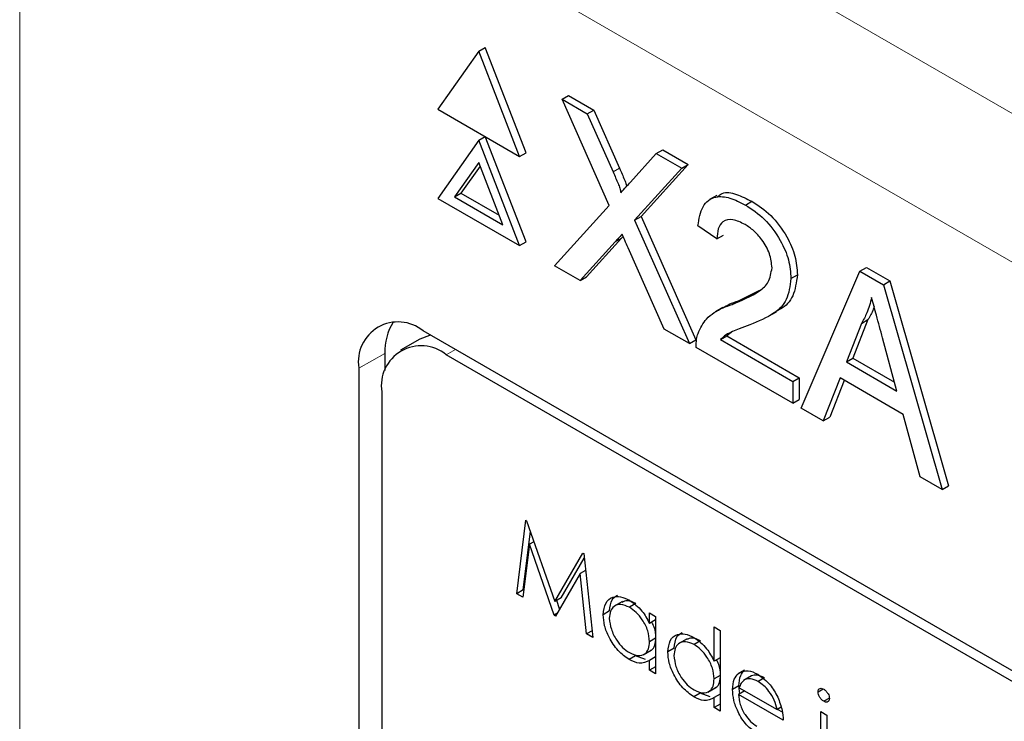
# Paper-space layout 'Blatt2' of a CAD drawing. Header units: millimetres. Extents: x 5 to 418, y 2 to 292.
# Tile 43 of 124: x 111.46 to 113.26, y 184.47 to 185.75. Entities that reach past the tile are written whole.
import ezdxf

# ---------------------------------------------------------------- set-up
doc = ezdxf.new("R2010")
doc.units = ezdxf.units.MM

psp = doc.layouts.new('Blatt2')

# ---------------------------------------------------------------- linework, layer by layer
at = {"color": 7, "linetype": 'Continuous', "lineweight": 18}
for p, q in [((111.5779, 186.5621), (119.0066, 182.2736)), ((118.8888, 182.0695), (111.4601, 186.358)), ((111.4601, 186.358), (111.4601, 174.9715)), ((112.5465, 185.4741), (112.5583, 185.4809)), ((112.55, 185.346), (112.5618, 185.3528)), ((112.1288, 185.1418), (112.0808, 185.115)), ((112.2408, 185.1393), (112.2576, 185.1491))]:
    psp.add_line(p, q, dxfattribs=at)
at = {"color": 7, "linetype": 'Continuous', "lineweight": 25}
for p, q in [((112.3004, 185.6954), (112.2255, 185.589)), ((112.3004, 185.6954), (112.3122, 185.7023)), ((112.3752, 185.5025), (112.3004, 185.6954)), ((112.387, 185.5093), (112.3122, 185.7023)), ((112.4532, 185.6072), (112.465, 185.614)), ((112.5395, 185.4128), (112.4532, 185.6072)), ((112.4532, 185.6072), (112.4992, 185.5806)), ((112.465, 185.614), (112.511, 185.5875)), ((112.2255, 185.589), (112.3752, 185.5025)), ((112.4992, 185.5806), (112.511, 185.5875)), ((112.511, 185.5875), (112.5583, 185.4809)), ((112.4992, 185.5806), (112.5465, 185.4741)), ((112.3004, 185.5321), (112.2255, 185.4256)), ((112.3004, 185.5321), (112.3122, 185.5389)), ((112.3752, 185.3392), (112.3004, 185.5321)), ((112.387, 185.346), (112.3122, 185.5389)), ((112.6254, 185.5078), (112.6372, 185.5146)), ((112.6372, 185.5146), (112.6839, 185.4876)), ((112.3752, 185.5025), (112.387, 185.5093)), ((112.5783, 185.4557), (112.6254, 185.5078)), ((112.6254, 185.5078), (112.6721, 185.4808)), ((112.3004, 185.4913), (112.2561, 185.4284)), ((112.3029, 185.4849), (112.2679, 185.4352)), ((112.3446, 185.3773), (112.3004, 185.4913)), ((112.6721, 185.4808), (112.5858, 185.3856)), ((112.6839, 185.4876), (112.5976, 185.3924)), ((112.6721, 185.4808), (112.6839, 185.4876)), ((112.2255, 185.4256), (112.3752, 185.3392)), ((112.2561, 185.4284), (112.2679, 185.4352)), ((112.2561, 185.4284), (112.3446, 185.3773)), ((112.2679, 185.4352), (112.3378, 185.3949)), ((112.7361, 185.4311), (112.7229, 185.4234)), ((112.4393, 185.3022), (112.5395, 185.4128)), ((112.7886, 185.4136), (112.8004, 185.4204)), ((112.5858, 185.3856), (112.5976, 185.3924)), ((112.5858, 185.3856), (112.686, 185.1598)), ((112.5976, 185.3924), (112.6978, 185.1666)), ((112.7365, 185.3514), (112.7018, 185.3754)), ((112.5618, 185.3528), (112.4977, 185.2821)), ((112.5647, 185.356), (112.5618, 185.3528)), ((112.7365, 185.3514), (112.7483, 185.3582)), ((112.3752, 185.3392), (112.387, 185.346)), ((112.55, 185.346), (112.4859, 185.2753)), ((112.6399, 185.1864), (112.5739, 185.3351)), ((112.4859, 185.2753), (112.4393, 185.3022)), ((112.9982, 185.2926), (113.01, 185.2994)), ((113.01, 185.2994), (113.0531, 185.2745)), ((112.4859, 185.2753), (112.4977, 185.2821)), ((112.872, 185.279), (112.8838, 185.2858)), ((112.8906, 185.0417), (112.9982, 185.2926)), ((112.9982, 185.2926), (113.0413, 185.2677)), ((113.0413, 185.2677), (113.0531, 185.2745)), ((113.0413, 185.2677), (113.1489, 184.8926)), ((113.0531, 185.2745), (113.1607, 184.8994)), ((112.7762, 185.2384), (112.8153, 185.2579)), ((112.7474, 185.2258), (112.7341, 185.2182)), ((112.7644, 185.2316), (112.7762, 185.2384)), ((112.8323, 185.2106), (112.8455, 185.2182)), ((113.0012, 185.1969), (112.9735, 185.1263)), ((113.013, 185.2037), (112.9853, 185.1331)), ((113.0012, 185.1969), (113.013, 185.2037)), ((118.1502, 181.7474), (112.1987, 185.1831)), ((112.686, 185.1598), (112.6399, 185.1864)), ((112.7429, 185.1671), (112.7547, 185.1739)), ((112.7624, 185.1804), (112.7547, 185.1739)), ((112.7547, 185.1739), (112.8873, 185.0973)), ((113.066, 185.0729), (113.0397, 185.1703)), ((112.1928, 185.168), (112.1574, 185.1476)), ((112.686, 185.1598), (112.6978, 185.1666)), ((112.8755, 185.0504), (112.6983, 185.1527)), ((112.7429, 185.1671), (112.8755, 185.0905)), ((112.1288, 185.1418), (112.1288, 185.1104)), ((118.1333, 181.7376), (112.2408, 185.1393)), ((112.9735, 185.1263), (112.9853, 185.1331)), ((112.9853, 185.1331), (113.0616, 185.089)), ((112.0808, 185.115), (112.0808, 179.6034)), ((112.9735, 185.1263), (113.066, 185.0729)), ((112.8755, 185.0905), (112.8873, 185.0973)), ((112.8873, 185.0973), (112.8873, 185.0572)), ((112.962, 185.0968), (112.9311, 185.0183)), ((113.0775, 185.0301), (112.962, 185.0968)), ((112.8755, 185.0905), (112.8755, 185.0504)), ((112.9694, 185.0925), (112.9429, 185.0251)), ((112.1229, 185.0713), (112.1229, 179.6277)), ((112.8755, 185.0504), (112.8873, 185.0572)), ((112.9311, 185.0183), (112.8906, 185.0417)), ((112.9311, 185.0183), (112.9429, 185.0251)), ((113.1083, 184.916), (113.0775, 185.0301)), ((113.1489, 184.8926), (113.1083, 184.916)), ((113.1489, 184.8926), (113.1607, 184.8994)), ((112.37, 184.7018), (112.3865, 184.8363)), ((112.3865, 184.8363), (112.3881, 184.8354)), ((112.3881, 184.8354), (112.4396, 184.6875)), ((112.3818, 184.7086), (112.3949, 184.8157)), ((112.3932, 184.7923), (112.3813, 184.6953)), ((112.4014, 184.797), (112.3932, 184.7923)), ((112.4384, 184.6623), (112.3932, 184.7923)), ((112.4396, 184.6875), (112.4909, 184.776)), ((112.4909, 184.776), (112.4926, 184.7751)), ((112.4926, 184.7751), (112.5091, 184.6215)), ((112.4513, 184.6943), (112.4934, 184.7668)), ((112.4859, 184.7385), (112.4409, 184.6609)), ((112.4959, 184.7442), (112.4859, 184.7385)), ((112.4979, 184.628), (112.4859, 184.7385)), ((112.3818, 184.7086), (112.37, 184.7018)), ((112.3813, 184.6953), (112.37, 184.7018)), ((112.3828, 184.708), (112.3818, 184.7086)), ((112.4513, 184.6943), (112.4396, 184.6875)), ((112.4485, 184.6739), (112.4431, 184.6895)), ((112.5634, 184.6874), (112.5486, 184.6789)), ((112.5881, 184.6837), (112.5763, 184.6768)), ((112.4434, 184.6652), (112.4384, 184.6623)), ((112.5401, 184.6701), (112.5283, 184.6633)), ((112.6131, 184.6472), (112.6131, 184.6667)), ((112.6131, 184.6667), (112.6243, 184.6603)), ((112.4409, 184.6609), (112.4384, 184.6623)), ((112.6243, 184.6537), (112.6131, 184.6472)), ((112.6243, 184.6603), (112.6243, 184.555)), ((112.5078, 184.6337), (112.4979, 184.628)), ((112.5091, 184.6215), (112.4979, 184.628)), ((112.7314, 184.578), (112.7314, 184.6409)), ((112.7314, 184.6409), (112.7426, 184.6344)), ((112.7426, 184.6344), (112.7426, 184.4867)), ((112.6243, 184.6203), (112.6131, 184.6139)), ((112.6817, 184.6191), (112.667, 184.6106)), ((112.7064, 184.6153), (112.6947, 184.6085)), ((112.6016, 184.5899), (112.6163, 184.5984)), ((112.6584, 184.6018), (112.6466, 184.595)), ((112.5876, 184.5879), (112.5758, 184.5811)), ((112.6059, 184.5812), (112.5876, 184.5879)), ((112.6243, 184.5861), (112.6131, 184.5797)), ((112.6131, 184.5615), (112.6131, 184.5797)), ((112.7426, 184.5845), (112.7314, 184.578)), ((112.6243, 184.5679), (112.6131, 184.5615)), ((112.6243, 184.555), (112.6131, 184.5615)), ((112.7872, 184.562), (112.7755, 184.5552)), ((112.7426, 184.552), (112.7314, 184.5456)), ((112.7999, 184.5515), (112.7851, 184.543)), ((112.8, 184.5515), (112.7882, 184.5447)), ((112.8234, 184.5478), (112.8117, 184.541)), ((112.7199, 184.5216), (112.7347, 184.5301)), ((112.7768, 184.5329), (112.765, 184.5261)), ((112.7874, 184.5236), (112.7762, 184.5172)), ((112.7786, 184.5186), (112.7768, 184.5329)), ((112.7773, 184.5294), (112.8465, 184.4895)), ((112.9312, 184.5272), (112.9217, 184.5217)), ((112.7059, 184.5196), (112.6942, 184.5128)), ((112.7243, 184.5128), (112.7059, 184.5196)), ((112.7426, 184.5178), (112.7314, 184.5114)), ((112.7314, 184.4932), (112.7314, 184.5114)), ((112.8577, 184.4701), (112.7762, 184.5172)), ((112.9423, 184.5107), (112.932, 184.5048)), ((112.7426, 184.4996), (112.7314, 184.4932)), ((112.7426, 184.4867), (112.7314, 184.4932)), ((112.854, 184.4938), (112.8465, 184.4895)), ((112.8563, 184.4845), (112.8471, 184.4898)), ((112.9265, 184.4858), (112.9377, 184.4793)), ((112.9265, 184.3805), (112.9265, 184.4858)), ((112.9377, 184.4793), (112.9377, 184.3741))]:
    psp.add_line(p, q, dxfattribs=at)
at = {"color": 7, "linetype": 'Continuous', "lineweight": 25, "flags": 128}
psp.add_lwpolyline([(112.2127, 185.175), (112.2106, 185.1746), (112.1928, 185.168)], dxfattribs=at)
at = {"color": 7, "linetype": 'Continuous', "lineweight": 25}
for centre, radius, start, end in [((112.1527, 185.1267), 0.0728, 50.7967, 189.214), ((112.2292, 185.1463), 0.1005, 148.329, 182.5975), ((112.1948, 185.0829), 0.0728, 50.7967, 189.214)]:
    psp.add_arc(centre, radius, start, end, dxfattribs=at)
for points, knots in [([(112.5583, 185.4809), (112.5613, 185.4738), (112.5655, 185.464), (112.5702, 185.4528), (112.571, 185.449), (112.5712, 185.4479)], [0, 0, 0, 0, 0.646868, 0.900977, 1, 1, 1, 1]), ([(112.5465, 185.4741), (112.5496, 185.467), (112.5538, 185.4571), (112.559, 185.4443), (112.5601, 185.4389), (112.5606, 185.4361)], [0, 0, 0, 0, 0.561277, 0.781763, 1, 1, 1, 1]), ([(112.5606, 185.4361), (112.5639, 185.4398), (112.5698, 185.4463), (112.5757, 185.4528), (112.5783, 185.4557)], [0, 0, 0, 0, 0.56, 1, 1, 1, 1]), ([(112.7018, 185.3754), (112.7038, 185.3882), (112.7078, 185.4136), (112.7311, 185.4308), (112.7601, 185.4282), (112.7791, 185.4185), (112.7886, 185.4136)], [0, 0, 0, 0, 0.280235, 0.558893, 0.779132, 1, 1, 1, 1]), ([(112.7378, 185.4285), (112.7404, 185.431), (112.7488, 185.4389), (112.7723, 185.4344), (112.791, 185.4251), (112.8004, 185.4204)], [0, 0, 0, 0, 0.185653, 0.592247, 1, 1, 1, 1]), ([(112.7886, 185.4136), (112.8005, 185.4058), (112.8241, 185.3903), (112.8523, 185.3523), (112.8695, 185.3126), (112.8712, 185.2902), (112.872, 185.279)], [0, 0, 0, 0, 0.2804823, 0.5596436, 0.7797486, 1, 1, 1, 1]), ([(112.8004, 185.4204), (112.8122, 185.4126), (112.8358, 185.3971), (112.8641, 185.3591), (112.8813, 185.3194), (112.883, 185.297), (112.8838, 185.2858)], [0, 0, 0, 0, 0.2804823, 0.5596436, 0.7797486, 1, 1, 1, 1]), ([(112.7879, 185.3779), (112.7804, 185.3816), (112.7654, 185.3889), (112.7474, 185.3853), (112.7378, 185.371), (112.7369, 185.3579), (112.7365, 185.3514)], [0, 0, 0, 0, 0.28041, 0.559489, 0.779375, 1, 1, 1, 1]), ([(112.8373, 185.2987), (112.8364, 185.3072), (112.8345, 185.3243), (112.8205, 185.3492), (112.8042, 185.3674), (112.7933, 185.3744), (112.7879, 185.3779)], [0, 0, 0, 0, 0.27908, 0.558612, 0.779043, 1, 1, 1, 1]), ([(112.5628, 185.3602), (112.5604, 185.3575), (112.5561, 185.3529), (112.5519, 185.3481), (112.55, 185.346)], [0, 0, 0, 0, 0.560002, 1, 1, 1, 1]), ([(112.5739, 185.3351), (112.5719, 185.3398), (112.5681, 185.3481), (112.5644, 185.3565), (112.5628, 185.3602)], [0, 0, 0, 0, 0.56, 1, 1, 1, 1]), ([(112.7644, 185.2316), (112.7817, 185.2387), (112.8059, 185.2486), (112.8325, 185.2705), (112.8357, 185.2893), (112.8373, 185.2987)], [0, 0, 0, 0, 0.561313, 0.781386, 1, 1, 1, 1]), ([(112.872, 185.279), (112.8702, 185.2651), (112.8665, 185.2373), (112.8374, 185.2108), (112.8122, 185.2004), (112.7968, 185.194)], [0, 0, 0, 0, 0.278741, 0.558834, 1, 1, 1, 1]), ([(112.8838, 185.2858), (112.8819, 185.2721), (112.8781, 185.2445), (112.8602, 185.2261), (112.8478, 185.2204), (112.8451, 185.2191)], [0, 0, 0, 0, 0.43566, 0.873431, 1, 1, 1, 1]), ([(113.0197, 185.2441), (113.0171, 185.2344), (113.0125, 185.2171), (113.0047, 185.2031), (113.0012, 185.1969)], [0, 0, 0, 0, 0.559915, 1, 1, 1, 1]), ([(113.0397, 185.1703), (113.0359, 185.1841), (113.0293, 185.2087), (113.0226, 185.2332), (113.0197, 185.2441)], [0, 0, 0, 0, 0.560002, 1, 1, 1, 1]), ([(112.7019, 185.1785), (112.7065, 185.188), (112.7141, 185.2036), (112.7312, 185.2169), (112.7472, 185.2255), (112.7587, 185.2296), (112.7644, 185.2316)], [0, 0, 0, 0, 0.339411, 0.559525, 0.779752, 1, 1, 1, 1]), ([(112.7475, 185.2256), (112.7513, 185.2278), (112.7604, 185.233), (112.7704, 185.2364), (112.7762, 185.2384)], [0, 0, 0, 0, 0.421829, 1, 1, 1, 1]), ([(113.0242, 185.2275), (113.0237, 185.2259), (113.0211, 185.2169), (113.0166, 185.2097), (113.013, 185.2037)], [0, 0, 0, 0, 0.174052, 1, 1, 1, 1]), ([(112.7968, 185.194), (112.7904, 185.1916), (112.7797, 185.1876), (112.765, 185.1818), (112.7528, 185.1764), (112.7462, 185.1702), (112.7429, 185.1671)], [0, 0, 0, 0, 0.340038, 0.560063, 0.78009, 1, 1, 1, 1]), ([(112.6983, 185.1527), (112.6984, 185.158), (112.6986, 185.1674), (112.7009, 185.1751), (112.7019, 185.1785)], [0, 0, 0, 0, 0.5599563, 1, 1, 1, 1]), ([(112.5283, 184.6633), (112.5292, 184.6709), (112.5309, 184.686), (112.5441, 184.696), (112.5597, 184.6977), (112.5707, 184.6925), (112.5762, 184.6899)], [0, 0, 0, 0, 0.279413, 0.559191, 0.779548, 1, 1, 1, 1]), ([(112.5763, 184.6768), (112.571, 184.6792), (112.5603, 184.6839), (112.5482, 184.68), (112.5409, 184.6704), (112.54, 184.6613), (112.5395, 184.6567)], [0, 0, 0, 0, 0.279767, 0.559291, 0.779719, 1, 1, 1, 1]), ([(112.5401, 184.6701), (112.5408, 184.6779), (112.542, 184.6916), (112.5506, 184.6968), (112.5543, 184.6991)], [0, 0, 0, 0, 0.5731589, 1, 1, 1, 1]), ([(112.5881, 184.6837), (112.5827, 184.6862), (112.5728, 184.6908), (112.5655, 184.6874), (112.5622, 184.6859)], [0, 0, 0, 0, 0.551084, 1, 1, 1, 1]), ([(112.5762, 184.6899), (112.5844, 184.684), (112.5991, 184.6736), (112.6088, 184.6553), (112.6131, 184.6472)], [0, 0, 0, 0, 0.559062, 1, 1, 1, 1]), ([(112.6131, 184.6139), (112.6125, 184.6205), (112.6113, 184.6336), (112.6012, 184.6532), (112.589, 184.6683), (112.5806, 184.674), (112.5763, 184.6768)], [0, 0, 0, 0, 0.27966, 0.55921, 0.779487, 1, 1, 1, 1]), ([(112.5758, 184.5811), (112.5688, 184.5861), (112.5548, 184.5961), (112.5393, 184.6199), (112.5297, 184.6434), (112.5288, 184.6567), (112.5283, 184.6633)], [0, 0, 0, 0, 0.279573, 0.559333, 0.779589, 1, 1, 1, 1]), ([(112.5395, 184.6567), (112.5403, 184.6501), (112.5418, 184.637), (112.5516, 184.6176), (112.5636, 184.6025), (112.572, 184.5967), (112.5762, 184.5938)], [0, 0, 0, 0, 0.279429, 0.559146, 0.77957, 1, 1, 1, 1]), ([(112.6248, 184.6207), (112.6245, 184.6273), (112.624, 184.6369), (112.6188, 184.6466), (112.6171, 184.6496)], [0, 0, 0, 0, 0.692809, 1, 1, 1, 1]), ([(112.6466, 184.595), (112.6475, 184.6026), (112.6492, 184.6177), (112.6624, 184.6276), (112.678, 184.6294), (112.689, 184.6242), (112.6945, 184.6216)], [0, 0, 0, 0, 0.279413, 0.559191, 0.779548, 1, 1, 1, 1]), ([(112.6584, 184.6018), (112.6591, 184.6096), (112.6603, 184.6233), (112.669, 184.6285), (112.6726, 184.6308)], [0, 0, 0, 0, 0.573159, 1, 1, 1, 1]), ([(112.5762, 184.5938), (112.5816, 184.5915), (112.5923, 184.5868), (112.6047, 184.5902), (112.612, 184.5999), (112.6127, 184.6092), (112.6131, 184.6139)], [0, 0, 0, 0, 0.279822, 0.559387, 0.779603, 1, 1, 1, 1]), ([(112.6146, 184.5982), (112.6153, 184.5983), (112.6194, 184.5991), (112.6236, 184.6071), (112.6244, 184.6161), (112.6248, 184.6207)], [0, 0, 0, 0, 0.0864613, 0.543043, 1, 1, 1, 1]), ([(112.6947, 184.6085), (112.6893, 184.6109), (112.6786, 184.6156), (112.6665, 184.6117), (112.6592, 184.6021), (112.6583, 184.593), (112.6578, 184.5884)], [0, 0, 0, 0, 0.279767, 0.559291, 0.779719, 1, 1, 1, 1]), ([(112.7064, 184.6153), (112.701, 184.6179), (112.6911, 184.6225), (112.6838, 184.6191), (112.6805, 184.6176)], [0, 0, 0, 0, 0.551084, 1, 1, 1, 1]), ([(112.6945, 184.6216), (112.7027, 184.6155), (112.7175, 184.6047), (112.7271, 184.5862), (112.7314, 184.578)], [0, 0, 0, 0, 0.558426, 1, 1, 1, 1]), ([(112.6942, 184.5128), (112.6872, 184.5178), (112.6731, 184.5278), (112.6576, 184.5516), (112.6481, 184.5751), (112.6471, 184.5884), (112.6466, 184.595)], [0, 0, 0, 0, 0.279573, 0.559333, 0.779589, 1, 1, 1, 1]), ([(112.7314, 184.5456), (112.7308, 184.5521), (112.7296, 184.5653), (112.7195, 184.5849), (112.7074, 184.6), (112.6989, 184.6057), (112.6947, 184.6085)], [0, 0, 0, 0, 0.27966, 0.55921, 0.779487, 1, 1, 1, 1]), ([(112.6131, 184.5797), (112.6072, 184.5766), (112.5966, 184.5711), (112.5822, 184.5781), (112.5758, 184.5811)], [0, 0, 0, 0, 0.558763, 1, 1, 1, 1]), ([(112.6578, 184.5884), (112.6586, 184.5818), (112.6601, 184.5686), (112.6699, 184.5493), (112.682, 184.5342), (112.6904, 184.5284), (112.6946, 184.5255)], [0, 0, 0, 0, 0.279429, 0.559146, 0.77957, 1, 1, 1, 1]), ([(112.7432, 184.5524), (112.7429, 184.559), (112.7424, 184.5683), (112.7373, 184.5778), (112.7358, 184.5806)], [0, 0, 0, 0, 0.7097624, 1, 1, 1, 1]), ([(112.7755, 184.5552), (112.7811, 184.5583), (112.7911, 184.5639), (112.805, 184.5572), (112.8111, 184.5542)], [0, 0, 0, 0, 0.558577, 1, 1, 1, 1]), ([(112.7768, 184.5329), (112.7773, 184.5397), (112.7783, 184.552), (112.7845, 184.5589), (112.7872, 184.562)], [0, 0, 0, 0, 0.559427, 1, 1, 1, 1]), ([(112.6946, 184.5255), (112.6999, 184.5232), (112.7106, 184.5185), (112.723, 184.5219), (112.7303, 184.5316), (112.731, 184.5409), (112.7314, 184.5456)], [0, 0, 0, 0, 0.279822, 0.559387, 0.779603, 1, 1, 1, 1]), ([(112.7329, 184.5299), (112.7336, 184.53), (112.7377, 184.5308), (112.7419, 184.5388), (112.7427, 184.5478), (112.7432, 184.5524)], [0, 0, 0, 0, 0.086461, 0.543043, 1, 1, 1, 1]), ([(112.765, 184.5261), (112.7655, 184.5329), (112.7665, 184.5452), (112.7727, 184.5521), (112.7755, 184.5552)], [0, 0, 0, 0, 0.559427, 1, 1, 1, 1]), ([(112.7882, 184.5447), (112.7855, 184.5427), (112.7806, 184.5391), (112.7783, 184.5324), (112.7773, 184.5294)], [0, 0, 0, 0, 0.5587953, 1, 1, 1, 1]), ([(112.8117, 184.541), (112.8068, 184.5433), (112.7982, 184.5474), (112.7912, 184.5455), (112.7882, 184.5447)], [0, 0, 0, 0, 0.5594582, 1, 1, 1, 1]), ([(112.8234, 184.5478), (112.8186, 184.5501), (112.81, 184.5542), (112.803, 184.5523), (112.8, 184.5515)], [0, 0, 0, 0, 0.5594582, 1, 1, 1, 1]), ([(112.8111, 184.5542), (112.8192, 184.5485), (112.8337, 184.5382), (112.8435, 184.5203), (112.8478, 184.5123)], [0, 0, 0, 0, 0.558919, 1, 1, 1, 1]), ([(112.8465, 184.4895), (112.8451, 184.4953), (112.8424, 184.5068), (112.8328, 184.5223), (112.8222, 184.5339), (112.8152, 184.5386), (112.8117, 184.541)], [0, 0, 0, 0, 0.2801382, 0.5591944, 0.7795977, 1, 1, 1, 1]), ([(112.8108, 184.4455), (112.8039, 184.4502), (112.79, 184.4596), (112.7751, 184.4836), (112.7665, 184.5066), (112.7655, 184.5196), (112.765, 184.5261)], [0, 0, 0, 0, 0.279885, 0.558859, 0.779462, 1, 1, 1, 1]), ([(112.9217, 184.5217), (112.9219, 184.5233), (112.9223, 184.5265), (112.9252, 184.5284), (112.9285, 184.5286), (112.9309, 184.5275), (112.932, 184.5269)], [0, 0, 0, 0, 0.279289, 0.558897, 0.779452, 1, 1, 1, 1]), ([(112.932, 184.5048), (112.9306, 184.5058), (112.9276, 184.5078), (112.9243, 184.5126), (112.9221, 184.5175), (112.9218, 184.5203), (112.9217, 184.5217)], [0, 0, 0, 0, 0.279784, 0.559698, 0.779921, 1, 1, 1, 1]), ([(112.932, 184.5269), (112.9335, 184.5259), (112.9365, 184.5238), (112.9399, 184.5189), (112.9421, 184.514), (112.9423, 184.5112), (112.9425, 184.5097)], [0, 0, 0, 0, 0.279869, 0.559866, 0.779911, 1, 1, 1, 1]), ([(112.7314, 184.5114), (112.7255, 184.5083), (112.7149, 184.5028), (112.7005, 184.5097), (112.6942, 184.5128)], [0, 0, 0, 0, 0.558763, 1, 1, 1, 1]), ([(112.7762, 184.5172), (112.7767, 184.5111), (112.7779, 184.4991), (112.7867, 184.4811), (112.7978, 184.467), (112.8055, 184.4618), (112.8094, 184.4592)], [0, 0, 0, 0, 0.279963, 0.559359, 0.779526, 1, 1, 1, 1]), ([(112.8478, 184.5123), (112.851, 184.5041), (112.8568, 184.4895), (112.8574, 184.476), (112.8577, 184.4701)], [0, 0, 0, 0, 0.558897, 1, 1, 1, 1]), ([(112.9425, 184.5097), (112.9422, 184.5082), (112.9418, 184.505), (112.9388, 184.5032), (112.9355, 184.503), (112.9332, 184.5042), (112.932, 184.5048)], [0, 0, 0, 0, 0.27916, 0.558862, 0.779356, 1, 1, 1, 1])]:
    psp.add_open_spline(points, degree=3, knots=knots, dxfattribs=at)

doc.saveas('drawing.dxf')
